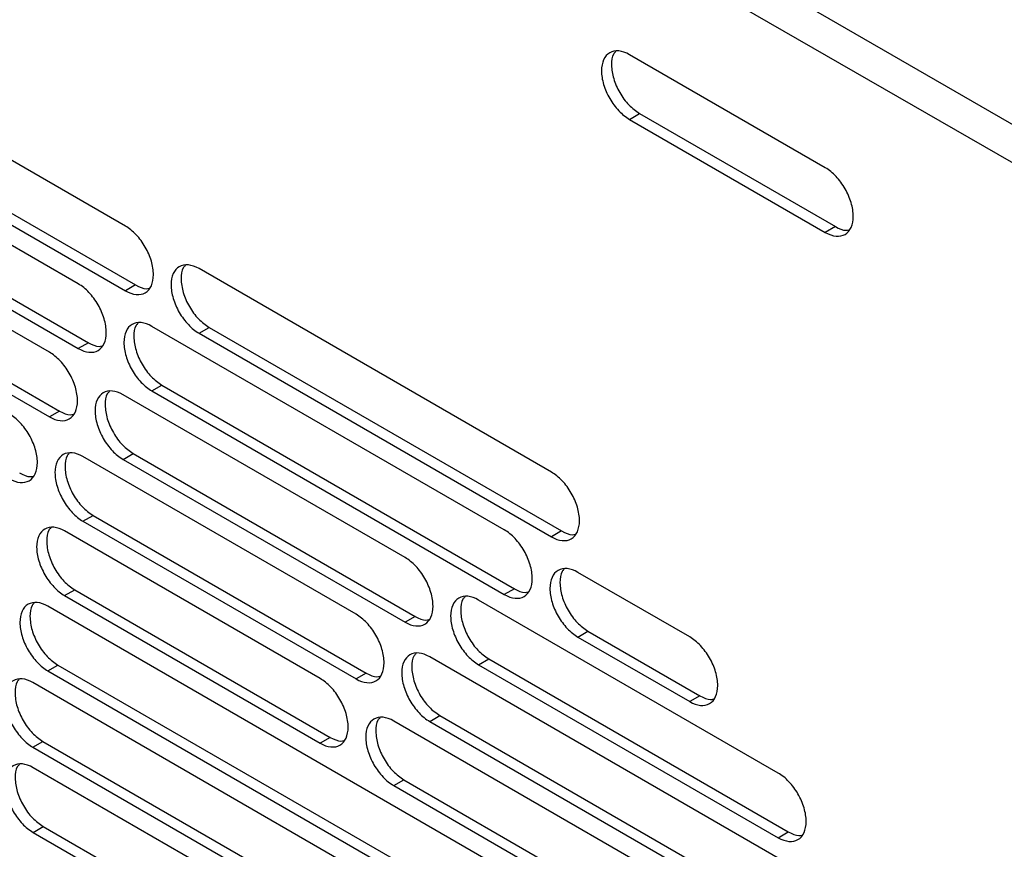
# Model space of a CAD drawing. Header units: millimetres. Extents: x 0 to 3353, y 0 to 2591.
# Tile 28 of 32: x 2925 to 2981, y 2153 to 2199. Entities that reach past the tile are written whole.
import ezdxf

# ---------------------------------------------------------------- set-up
doc = ezdxf.new("R2010")
doc.units = ezdxf.units.MM
doc.header["$LTSCALE"] = 12

msp = doc.modelspace()

# ---------------------------------------------------------------- linework, layer by layer
for p, q in [((3020.666, 2170.77), (2845.847, 2271.691)), ((2845.047, 2269.988), (3019.64, 2169.197)), ((2970.585, 2191.111), (2959.491, 2197.515)), ((2930.944, 2187.806), (2915.591, 2196.669)), ((2959.491, 2193.855), (2960.062, 2194.185)), ((2960.062, 2194.185), (2971.155, 2187.781)), ((2959.491, 2193.855), (2970.585, 2187.451)), ((2916.162, 2193.338), (2931.514, 2184.475)), ((2915.591, 2193.009), (2930.944, 2184.146)), ((2928.269, 2184.537), (2918.761, 2190.026)), ((2971.155, 2187.781), (2970.585, 2187.451)), ((2918.761, 2186.366), (2928.269, 2180.877)), ((2919.331, 2186.695), (2928.84, 2181.206)), ((2926.639, 2180.665), (2917.131, 2186.154)), ((2955.077, 2173.874), (2935.112, 2185.4)), ((2931.514, 2184.475), (2930.944, 2184.146)), ((2917.131, 2182.494), (2926.639, 2177.005)), ((2917.701, 2182.824), (2927.21, 2177.334)), ((2952.402, 2170.605), (2932.437, 2182.131)), ((2935.112, 2181.74), (2935.682, 2182.069)), ((2935.682, 2182.069), (2955.647, 2170.543)), ((2935.112, 2181.74), (2955.077, 2170.214)), ((2928.84, 2181.206), (2928.269, 2180.877)), ((2932.437, 2178.471), (2933.008, 2178.8)), ((2933.008, 2178.8), (2952.973, 2167.275)), ((2946.78, 2169.038), (2930.807, 2178.259)), ((2932.437, 2178.471), (2952.402, 2166.945)), ((2927.21, 2177.334), (2926.639, 2177.005)), ((2944.009, 2165.825), (2928.536, 2174.758)), ((2930.807, 2174.599), (2931.378, 2174.928)), ((2931.378, 2174.928), (2947.35, 2165.708)), ((2930.807, 2174.599), (2946.78, 2165.378)), ((2928.536, 2171.098), (2929.106, 2171.427)), ((2929.106, 2171.427), (2944.579, 2162.494)), ((2928.536, 2171.098), (2944.009, 2162.165)), ((2941.972, 2162.188), (2927.497, 2170.544)), ((2955.647, 2170.543), (2955.077, 2170.214)), ((2962.909, 2164.54), (2956.57, 2168.199)), ((2927.497, 2166.884), (2928.067, 2167.214)), ((2927.497, 2166.884), (2941.972, 2158.528)), ((2928.067, 2167.214), (2942.542, 2158.858)), ((2952.973, 2167.275), (2952.402, 2166.945)), ((2960.989, 2146.397), (2926.549, 2166.279)), ((2967.918, 2156.836), (2950.947, 2166.632)), ((2947.35, 2165.708), (2946.78, 2165.378)), ((2956.57, 2164.539), (2957.141, 2164.869)), ((2957.141, 2164.869), (2963.48, 2161.209)), ((2956.57, 2164.539), (2962.909, 2160.88)), ((2926.549, 2162.619), (2927.119, 2162.948)), ((2927.119, 2162.948), (2961.559, 2143.067)), ((2973.632, 2148.724), (2948.177, 2163.419)), ((2950.947, 2162.972), (2951.518, 2163.302)), ((2950.947, 2162.972), (2967.918, 2153.176)), ((2951.518, 2163.302), (2968.488, 2153.505)), ((2926.549, 2162.619), (2960.989, 2142.737)), ((2944.579, 2162.494), (2944.009, 2162.165)), ((2953.652, 2145.82), (2925.7, 2161.956)), ((2963.48, 2161.209), (2962.909, 2160.88)), ((2968.326, 2146.974), (2946.14, 2159.782)), ((2948.177, 2159.759), (2948.747, 2160.088)), ((2948.177, 2159.759), (2973.632, 2145.064)), ((2948.747, 2160.088), (2974.203, 2145.393)), ((2925.7, 2158.296), (2926.271, 2158.626)), ((2926.271, 2158.626), (2954.222, 2142.489)), ((2942.542, 2158.858), (2941.972, 2158.528)), ((2925.7, 2158.296), (2953.652, 2142.16)), ((2947.897, 2144.33), (2925.71, 2157.138)), ((2946.14, 2156.122), (2946.71, 2156.452)), ((2946.71, 2156.452), (2968.897, 2143.644)), ((2946.14, 2156.122), (2968.326, 2143.314)), ((2925.71, 2153.478), (2926.281, 2153.807)), ((2925.71, 2153.478), (2947.897, 2140.67)), ((2926.281, 2153.807), (2948.467, 2140.999)), ((2967.918, 2153.176), (2968.488, 2153.505))]:
    msp.add_line(p, q)
for points, knots in [([(2959.491, 2197.515), (2959.284, 2197.635), (2959.077, 2197.707), (2958.693, 2197.745), (2958.518, 2197.711), (2958.224, 2197.541), (2958.107, 2197.406), (2957.948, 2197.055), (2957.907, 2196.84), (2957.907, 2196.361), (2957.948, 2196.097), (2958.107, 2195.563), (2958.224, 2195.292), (2958.518, 2194.784), (2958.693, 2194.547), (2959.077, 2194.142), (2959.284, 2193.975), (2959.491, 2193.855)], [0, 0, 0, 0, 0.125, 0.125, 0.25, 0.25, 0.375, 0.375, 0.5, 0.5, 0.625, 0.625, 0.75, 0.75, 0.875, 0.875, 1, 1, 1, 1]), ([(2958.713, 2197.693), (2958.672, 2197.652), (2958.508, 2197.488), (2958.445, 2196.942), (2958.557, 2196.166), (2958.913, 2195.353), (2959.44, 2194.627), (2959.855, 2194.332), (2960.062, 2194.185)], [0, 0, 0, 0, 0.062816, 0.250253, 0.43769, 0.625126, 0.812563, 1, 1, 1, 1]), ([(2972.169, 2188.366), (2972.169, 2188.606), (2972.128, 2188.869), (2971.969, 2189.404), (2971.852, 2189.674), (2971.559, 2190.182), (2971.383, 2190.42), (2971, 2190.824), (2970.792, 2190.992), (2970.585, 2191.111)], [0, 0, 0, 0, 0.25, 0.25, 0.5, 0.5, 0.75, 0.75, 1, 1, 1, 1]), ([(2970.585, 2187.451), (2970.792, 2187.332), (2971, 2187.259), (2971.383, 2187.222), (2971.559, 2187.256), (2971.852, 2187.425), (2971.969, 2187.56), (2972.128, 2187.911), (2972.169, 2188.127), (2972.169, 2188.366)], [0, 0, 0, 0, 0.25, 0.25, 0.5, 0.5, 0.75, 0.75, 1, 1, 1, 1]), ([(2932.529, 2185.061), (2932.529, 2185.3), (2932.487, 2185.564), (2932.329, 2186.098), (2932.211, 2186.369), (2931.918, 2186.877), (2931.742, 2187.114), (2931.359, 2187.519), (2931.151, 2187.686), (2930.944, 2187.806)], [0, 0, 0, 0, 0.25, 0.25, 0.5, 0.5, 0.75, 0.75, 1, 1, 1, 1]), ([(2971.155, 2187.781), (2971.369, 2187.672), (2971.654, 2187.526), (2971.878, 2187.588), (2971.934, 2187.603)], [0, 0, 0, 0, 0.749294, 1, 1, 1, 1]), ([(2935.112, 2185.4), (2934.904, 2185.52), (2934.697, 2185.592), (2934.313, 2185.63), (2934.138, 2185.595), (2933.844, 2185.426), (2933.727, 2185.291), (2933.568, 2184.94), (2933.527, 2184.724), (2933.527, 2184.245), (2933.568, 2183.982), (2933.727, 2183.448), (2933.844, 2183.177), (2934.138, 2182.669), (2934.313, 2182.431), (2934.697, 2182.027), (2934.904, 2181.86), (2935.112, 2181.74)], [0, 0, 0, 0, 0.125, 0.125, 0.25, 0.25, 0.375, 0.375, 0.5, 0.5, 0.625, 0.625, 0.75, 0.75, 0.875, 0.875, 1, 1, 1, 1]), ([(2934.333, 2185.577), (2934.292, 2185.536), (2934.129, 2185.373), (2934.065, 2184.826), (2934.177, 2184.05), (2934.533, 2183.238), (2935.06, 2182.511), (2935.475, 2182.216), (2935.682, 2182.069)], [0, 0, 0, 0, 0.062816, 0.250253, 0.43769, 0.625126, 0.812563, 1, 1, 1, 1]), ([(2930.944, 2184.146), (2931.151, 2184.026), (2931.359, 2183.954), (2931.742, 2183.916), (2931.918, 2183.95), (2932.211, 2184.12), (2932.329, 2184.255), (2932.487, 2184.606), (2932.529, 2184.821), (2932.529, 2185.061)], [0, 0, 0, 0, 0.25, 0.25, 0.5, 0.5, 0.75, 0.75, 1, 1, 1, 1]), ([(2929.854, 2181.792), (2929.854, 2182.032), (2929.813, 2182.295), (2929.654, 2182.829), (2929.537, 2183.1), (2929.243, 2183.608), (2929.067, 2183.845), (2928.684, 2184.25), (2928.477, 2184.417), (2928.269, 2184.537)], [0, 0, 0, 0, 0.25, 0.25, 0.5, 0.5, 0.75, 0.75, 1, 1, 1, 1]), ([(2931.514, 2184.475), (2931.728, 2184.366), (2932.013, 2184.22), (2932.237, 2184.282), (2932.293, 2184.298)], [0, 0, 0, 0, 0.749294, 1, 1, 1, 1]), ([(2932.437, 2182.131), (2932.23, 2182.251), (2932.022, 2182.323), (2931.639, 2182.361), (2931.463, 2182.327), (2931.17, 2182.157), (2931.052, 2182.022), (2930.894, 2181.671), (2930.852, 2181.455), (2930.852, 2180.976), (2930.894, 2180.713), (2931.052, 2180.179), (2931.17, 2179.908), (2931.463, 2179.4), (2931.639, 2179.163), (2932.022, 2178.758), (2932.23, 2178.591), (2932.437, 2178.471)], [0, 0, 0, 0, 0.125, 0.125, 0.25, 0.25, 0.375, 0.375, 0.5, 0.5, 0.625, 0.625, 0.75, 0.75, 0.875, 0.875, 1, 1, 1, 1]), ([(2931.659, 2182.308), (2931.618, 2182.267), (2931.454, 2182.104), (2931.39, 2181.558), (2931.503, 2180.781), (2931.858, 2179.969), (2932.385, 2179.242), (2932.8, 2178.948), (2933.008, 2178.8)], [0, 0, 0, 0, 0.062816, 0.250253, 0.43769, 0.625126, 0.812563, 1, 1, 1, 1]), ([(2928.269, 2180.877), (2928.477, 2180.757), (2928.684, 2180.685), (2929.067, 2180.647), (2929.243, 2180.681), (2929.537, 2180.851), (2929.654, 2180.986), (2929.813, 2181.337), (2929.854, 2181.553), (2929.854, 2181.792)], [0, 0, 0, 0, 0.25, 0.25, 0.5, 0.5, 0.75, 0.75, 1, 1, 1, 1]), ([(2928.84, 2181.206), (2929.053, 2181.097), (2929.339, 2180.952), (2929.562, 2181.013), (2929.618, 2181.029)], [0, 0, 0, 0, 0.749294, 1, 1, 1, 1]), ([(2928.224, 2177.92), (2928.224, 2178.16), (2928.183, 2178.423), (2928.024, 2178.957), (2927.907, 2179.228), (2927.613, 2179.736), (2927.438, 2179.973), (2927.054, 2180.378), (2926.847, 2180.545), (2926.639, 2180.665)], [0, 0, 0, 0, 0.25, 0.25, 0.5, 0.5, 0.75, 0.75, 1, 1, 1, 1]), ([(2930.807, 2178.259), (2930.6, 2178.379), (2930.392, 2178.451), (2930.009, 2178.489), (2929.833, 2178.455), (2929.54, 2178.285), (2929.423, 2178.15), (2929.264, 2177.799), (2929.223, 2177.583), (2929.223, 2177.104), (2929.264, 2176.841), (2929.423, 2176.307), (2929.54, 2176.036), (2929.833, 2175.528), (2930.009, 2175.291), (2930.392, 2174.886), (2930.6, 2174.719), (2930.807, 2174.599)], [0, 0, 0, 0, 0.125, 0.125, 0.25, 0.25, 0.375, 0.375, 0.5, 0.5, 0.625, 0.625, 0.75, 0.75, 0.875, 0.875, 1, 1, 1, 1]), ([(2930.029, 2178.436), (2929.988, 2178.395), (2929.824, 2178.232), (2929.761, 2177.686), (2929.873, 2176.909), (2930.229, 2176.097), (2930.755, 2175.37), (2931.17, 2175.076), (2931.378, 2174.928)], [0, 0, 0, 0, 0.062816, 0.250253, 0.43769, 0.625126, 0.812563, 1, 1, 1, 1]), ([(2926.639, 2177.005), (2926.847, 2176.885), (2927.054, 2176.813), (2927.438, 2176.775), (2927.613, 2176.809), (2927.907, 2176.979), (2928.024, 2177.114), (2928.183, 2177.465), (2928.224, 2177.681), (2928.224, 2177.92)], [0, 0, 0, 0, 0.25, 0.25, 0.5, 0.5, 0.75, 0.75, 1, 1, 1, 1]), ([(2925.953, 2174.419), (2925.953, 2174.658), (2925.911, 2174.922), (2925.753, 2175.456), (2925.635, 2175.727), (2925.342, 2176.235), (2925.166, 2176.472), (2924.783, 2176.877), (2924.575, 2177.044), (2924.368, 2177.164)], [0, 0, 0, 0, 0.25, 0.25, 0.5, 0.5, 0.75, 0.75, 1, 1, 1, 1]), ([(2927.21, 2177.334), (2927.424, 2177.225), (2927.709, 2177.08), (2927.932, 2177.142), (2927.988, 2177.157)], [0, 0, 0, 0, 0.749294, 1, 1, 1, 1]), ([(2928.536, 2174.758), (2928.328, 2174.877), (2928.121, 2174.949), (2927.738, 2174.987), (2927.562, 2174.953), (2927.268, 2174.784), (2927.151, 2174.649), (2926.992, 2174.298), (2926.951, 2174.082), (2926.951, 2173.603), (2926.992, 2173.34), (2927.151, 2172.805), (2927.268, 2172.535), (2927.562, 2172.026), (2927.738, 2171.789), (2928.121, 2171.385), (2928.328, 2171.217), (2928.536, 2171.098)], [0, 0, 0, 0, 0.125, 0.125, 0.25, 0.25, 0.375, 0.375, 0.5, 0.5, 0.625, 0.625, 0.75, 0.75, 0.875, 0.875, 1, 1, 1, 1]), ([(2927.757, 2174.935), (2927.716, 2174.894), (2927.553, 2174.73), (2927.489, 2174.184), (2927.602, 2173.408), (2927.957, 2172.596), (2928.484, 2171.869), (2928.899, 2171.574), (2929.106, 2171.427)], [0, 0, 0, 0, 0.062816, 0.250253, 0.43769, 0.625126, 0.812563, 1, 1, 1, 1]), ([(2924.368, 2173.504), (2924.575, 2173.384), (2924.783, 2173.312), (2925.166, 2173.274), (2925.342, 2173.308), (2925.635, 2173.477), (2925.753, 2173.613), (2925.911, 2173.964), (2925.953, 2174.179), (2925.953, 2174.419)], [0, 0, 0, 0, 0.25, 0.25, 0.5, 0.5, 0.75, 0.75, 1, 1, 1, 1]), ([(2924.938, 2173.833), (2925.152, 2173.724), (2925.437, 2173.578), (2925.661, 2173.64), (2925.717, 2173.656)], [0, 0, 0, 0, 0.749294, 1, 1, 1, 1]), ([(2956.662, 2171.129), (2956.662, 2171.369), (2956.62, 2171.632), (2956.462, 2172.166), (2956.344, 2172.437), (2956.051, 2172.945), (2955.875, 2173.182), (2955.492, 2173.587), (2955.284, 2173.754), (2955.077, 2173.874)], [0, 0, 0, 0, 0.25, 0.25, 0.5, 0.5, 0.75, 0.75, 1, 1, 1, 1]), ([(2927.497, 2170.544), (2927.289, 2170.664), (2927.082, 2170.736), (2926.699, 2170.774), (2926.523, 2170.74), (2926.23, 2170.571), (2926.112, 2170.435), (2925.953, 2170.085), (2925.912, 2169.869), (2925.912, 2169.39), (2925.953, 2169.127), (2926.112, 2168.592), (2926.23, 2168.321), (2926.523, 2167.813), (2926.699, 2167.576), (2927.082, 2167.172), (2927.289, 2167.004), (2927.497, 2166.884)], [0, 0, 0, 0, 0.125, 0.125, 0.25, 0.25, 0.375, 0.375, 0.5, 0.5, 0.625, 0.625, 0.75, 0.75, 0.875, 0.875, 1, 1, 1, 1]), ([(2926.718, 2170.722), (2926.677, 2170.681), (2926.514, 2170.517), (2926.45, 2169.971), (2926.563, 2169.195), (2926.918, 2168.382), (2927.445, 2167.656), (2927.86, 2167.361), (2928.067, 2167.214)], [0, 0, 0, 0, 0.062816, 0.250253, 0.43769, 0.625126, 0.812563, 1, 1, 1, 1]), ([(2955.077, 2170.214), (2955.284, 2170.094), (2955.492, 2170.022), (2955.875, 2169.984), (2956.051, 2170.018), (2956.344, 2170.188), (2956.462, 2170.323), (2956.62, 2170.674), (2956.662, 2170.89), (2956.662, 2171.129)], [0, 0, 0, 0, 0.25, 0.25, 0.5, 0.5, 0.75, 0.75, 1, 1, 1, 1]), ([(2953.987, 2167.86), (2953.987, 2168.1), (2953.946, 2168.363), (2953.787, 2168.897), (2953.67, 2169.168), (2953.376, 2169.676), (2953.201, 2169.913), (2952.817, 2170.318), (2952.61, 2170.485), (2952.402, 2170.605)], [0, 0, 0, 0, 0.25, 0.25, 0.5, 0.5, 0.75, 0.75, 1, 1, 1, 1]), ([(2955.647, 2170.543), (2955.861, 2170.434), (2956.146, 2170.289), (2956.37, 2170.35), (2956.426, 2170.366)], [0, 0, 0, 0, 0.749294, 1, 1, 1, 1]), ([(2948.364, 2166.294), (2948.364, 2166.533), (2948.323, 2166.796), (2948.164, 2167.331), (2948.047, 2167.601), (2947.753, 2168.11), (2947.578, 2168.347), (2947.194, 2168.751), (2946.987, 2168.919), (2946.78, 2169.038)], [0, 0, 0, 0, 0.25, 0.25, 0.5, 0.5, 0.75, 0.75, 1, 1, 1, 1]), ([(2956.57, 2168.199), (2956.363, 2168.319), (2956.155, 2168.391), (2955.772, 2168.429), (2955.596, 2168.395), (2955.303, 2168.225), (2955.185, 2168.09), (2955.027, 2167.739), (2954.985, 2167.524), (2954.985, 2167.045), (2955.027, 2166.781), (2955.185, 2166.247), (2955.303, 2165.976), (2955.596, 2165.468), (2955.772, 2165.231), (2956.155, 2164.826), (2956.363, 2164.659), (2956.57, 2164.539)], [0, 0, 0, 0, 0.125, 0.125, 0.25, 0.25, 0.375, 0.375, 0.5, 0.5, 0.625, 0.625, 0.75, 0.75, 0.875, 0.875, 1, 1, 1, 1]), ([(2955.792, 2168.377), (2955.751, 2168.336), (2955.587, 2168.172), (2955.524, 2167.626), (2955.636, 2166.849), (2955.992, 2166.037), (2956.518, 2165.31), (2956.933, 2165.016), (2957.141, 2164.869)], [0, 0, 0, 0, 0.062816, 0.250253, 0.43769, 0.625126, 0.812563, 1, 1, 1, 1]), ([(2952.402, 2166.945), (2952.61, 2166.825), (2952.817, 2166.753), (2953.201, 2166.715), (2953.376, 2166.75), (2953.67, 2166.919), (2953.787, 2167.054), (2953.946, 2167.405), (2953.987, 2167.621), (2953.987, 2167.86)], [0, 0, 0, 0, 0.25, 0.25, 0.5, 0.5, 0.75, 0.75, 1, 1, 1, 1]), ([(2950.947, 2166.632), (2950.74, 2166.752), (2950.533, 2166.824), (2950.149, 2166.862), (2949.973, 2166.828), (2949.68, 2166.659), (2949.563, 2166.523), (2949.404, 2166.172), (2949.363, 2165.957), (2949.363, 2165.478), (2949.404, 2165.214), (2949.563, 2164.68), (2949.68, 2164.409), (2949.973, 2163.901), (2950.149, 2163.664), (2950.533, 2163.259), (2950.74, 2163.092), (2950.947, 2162.972)], [0, 0, 0, 0, 0.125, 0.125, 0.25, 0.25, 0.375, 0.375, 0.5, 0.5, 0.625, 0.625, 0.75, 0.75, 0.875, 0.875, 1, 1, 1, 1]), ([(2952.973, 2167.275), (2953.187, 2167.165), (2953.472, 2167.02), (2953.695, 2167.082), (2953.751, 2167.097)], [0, 0, 0, 0, 0.7492943, 1, 1, 1, 1]), ([(2926.549, 2166.279), (2926.341, 2166.399), (2926.134, 2166.471), (2925.75, 2166.509), (2925.575, 2166.475), (2925.281, 2166.305), (2925.164, 2166.17), (2925.005, 2165.819), (2924.964, 2165.604), (2924.964, 2165.124), (2925.005, 2164.861), (2925.164, 2164.327), (2925.281, 2164.056), (2925.575, 2163.548), (2925.75, 2163.311), (2926.134, 2162.906), (2926.341, 2162.739), (2926.549, 2162.619)], [0, 0, 0, 0, 0.125, 0.125, 0.25, 0.25, 0.375, 0.375, 0.5, 0.5, 0.625, 0.625, 0.75, 0.75, 0.875, 0.875, 1, 1, 1, 1]), ([(2925.77, 2166.457), (2925.729, 2166.415), (2925.566, 2166.252), (2925.502, 2165.706), (2925.614, 2164.929), (2925.97, 2164.117), (2926.497, 2163.39), (2926.912, 2163.096), (2927.119, 2162.948)], [0, 0, 0, 0, 0.062816, 0.250253, 0.43769, 0.625126, 0.812563, 1, 1, 1, 1]), ([(2946.78, 2165.378), (2946.987, 2165.259), (2947.194, 2165.187), (2947.578, 2165.149), (2947.753, 2165.183), (2948.047, 2165.352), (2948.164, 2165.487), (2948.323, 2165.838), (2948.364, 2166.054), (2948.364, 2166.294)], [0, 0, 0, 0, 0.25, 0.25, 0.5, 0.5, 0.75, 0.75, 1, 1, 1, 1]), ([(2950.169, 2166.81), (2950.128, 2166.769), (2949.964, 2166.605), (2949.901, 2166.059), (2950.013, 2165.283), (2950.369, 2164.47), (2950.895, 2163.744), (2951.31, 2163.449), (2951.518, 2163.302)], [0, 0, 0, 0, 0.062816, 0.250253, 0.43769, 0.625126, 0.812563, 1, 1, 1, 1]), ([(2945.594, 2163.08), (2945.594, 2163.32), (2945.552, 2163.583), (2945.394, 2164.117), (2945.276, 2164.388), (2944.983, 2164.896), (2944.807, 2165.133), (2944.424, 2165.538), (2944.216, 2165.705), (2944.009, 2165.825)], [0, 0, 0, 0, 0.25, 0.25, 0.5, 0.5, 0.75, 0.75, 1, 1, 1, 1]), ([(2947.35, 2165.708), (2947.564, 2165.599), (2947.849, 2165.453), (2948.072, 2165.515), (2948.129, 2165.53)], [0, 0, 0, 0, 0.749294, 1, 1, 1, 1]), ([(2964.494, 2161.795), (2964.494, 2162.034), (2964.453, 2162.298), (2964.294, 2162.832), (2964.176, 2163.103), (2963.883, 2163.611), (2963.707, 2163.848), (2963.324, 2164.253), (2963.117, 2164.42), (2962.909, 2164.54)], [0, 0, 0, 0, 0.25, 0.25, 0.5, 0.5, 0.75, 0.75, 1, 1, 1, 1]), ([(2948.177, 2163.419), (2947.969, 2163.539), (2947.762, 2163.611), (2947.379, 2163.649), (2947.203, 2163.615), (2946.909, 2163.445), (2946.792, 2163.31), (2946.633, 2162.959), (2946.592, 2162.744), (2946.592, 2162.264), (2946.633, 2162.001), (2946.792, 2161.467), (2946.909, 2161.196), (2947.203, 2160.688), (2947.379, 2160.451), (2947.762, 2160.046), (2947.969, 2159.879), (2948.177, 2159.759)], [0, 0, 0, 0, 0.125, 0.125, 0.25, 0.25, 0.375, 0.375, 0.5, 0.5, 0.625, 0.625, 0.75, 0.75, 0.875, 0.875, 1, 1, 1, 1]), ([(2947.398, 2163.597), (2947.357, 2163.555), (2947.194, 2163.392), (2947.13, 2162.846), (2947.243, 2162.069), (2947.598, 2161.257), (2948.125, 2160.53), (2948.54, 2160.236), (2948.747, 2160.088)], [0, 0, 0, 0, 0.0628162, 0.2502529, 0.4376897, 0.6251265, 0.8125632, 1, 1, 1, 1]), ([(2944.009, 2162.165), (2944.216, 2162.045), (2944.424, 2161.973), (2944.807, 2161.935), (2944.983, 2161.969), (2945.276, 2162.139), (2945.394, 2162.274), (2945.552, 2162.625), (2945.594, 2162.841), (2945.594, 2163.08)], [0, 0, 0, 0, 0.25, 0.25, 0.5, 0.5, 0.75, 0.75, 1, 1, 1, 1]), ([(2944.579, 2162.494), (2944.793, 2162.385), (2945.078, 2162.24), (2945.302, 2162.302), (2945.358, 2162.317)], [0, 0, 0, 0, 0.749294, 1, 1, 1, 1]), ([(2925.7, 2161.956), (2925.493, 2162.076), (2925.285, 2162.148), (2924.902, 2162.186), (2924.726, 2162.152), (2924.433, 2161.982), (2924.315, 2161.847), (2924.157, 2161.496), (2924.115, 2161.281), (2924.115, 2160.802), (2924.157, 2160.538), (2924.315, 2160.004), (2924.433, 2159.733), (2924.726, 2159.225), (2924.902, 2158.988), (2925.285, 2158.583), (2925.493, 2158.416), (2925.7, 2158.296)], [0, 0, 0, 0, 0.125, 0.125, 0.25, 0.25, 0.375, 0.375, 0.5, 0.5, 0.625, 0.625, 0.75, 0.75, 0.875, 0.875, 1, 1, 1, 1]), ([(2924.922, 2162.134), (2924.881, 2162.093), (2924.717, 2161.929), (2924.653, 2161.383), (2924.766, 2160.606), (2925.121, 2159.794), (2925.648, 2159.067), (2926.063, 2158.773), (2926.271, 2158.626)], [0, 0, 0, 0, 0.062816, 0.250253, 0.43769, 0.625126, 0.812563, 1, 1, 1, 1]), ([(2943.557, 2159.443), (2943.557, 2159.683), (2943.515, 2159.946), (2943.357, 2160.481), (2943.239, 2160.751), (2942.946, 2161.259), (2942.77, 2161.497), (2942.387, 2161.901), (2942.179, 2162.069), (2941.972, 2162.188)], [0, 0, 0, 0, 0.25, 0.25, 0.5, 0.5, 0.75, 0.75, 1, 1, 1, 1]), ([(2962.909, 2160.88), (2963.117, 2160.76), (2963.324, 2160.688), (2963.707, 2160.65), (2963.883, 2160.684), (2964.176, 2160.854), (2964.294, 2160.989), (2964.453, 2161.34), (2964.494, 2161.555), (2964.494, 2161.795)], [0, 0, 0, 0, 0.25, 0.25, 0.5, 0.5, 0.75, 0.75, 1, 1, 1, 1]), ([(2963.48, 2161.209), (2963.693, 2161.1), (2963.979, 2160.954), (2964.202, 2161.016), (2964.258, 2161.032)], [0, 0, 0, 0, 0.749294, 1, 1, 1, 1]), ([(2946.14, 2159.782), (2945.932, 2159.902), (2945.725, 2159.974), (2945.341, 2160.012), (2945.166, 2159.978), (2944.872, 2159.808), (2944.755, 2159.673), (2944.596, 2159.322), (2944.555, 2159.107), (2944.555, 2158.628), (2944.596, 2158.364), (2944.755, 2157.83), (2944.872, 2157.559), (2945.166, 2157.051), (2945.341, 2156.814), (2945.725, 2156.409), (2945.932, 2156.242), (2946.14, 2156.122)], [0, 0, 0, 0, 0.125, 0.125, 0.25, 0.25, 0.375, 0.375, 0.5, 0.5, 0.625, 0.625, 0.75, 0.75, 0.875, 0.875, 1, 1, 1, 1]), ([(2945.361, 2159.96), (2945.32, 2159.919), (2945.157, 2159.755), (2945.093, 2159.209), (2945.205, 2158.432), (2945.561, 2157.62), (2946.088, 2156.894), (2946.503, 2156.599), (2946.71, 2156.452)], [0, 0, 0, 0, 0.062816, 0.250253, 0.43769, 0.625126, 0.812563, 1, 1, 1, 1]), ([(2941.972, 2158.528), (2942.179, 2158.409), (2942.387, 2158.336), (2942.77, 2158.299), (2942.946, 2158.333), (2943.239, 2158.502), (2943.357, 2158.637), (2943.515, 2158.988), (2943.557, 2159.204), (2943.557, 2159.443)], [0, 0, 0, 0, 0.25, 0.25, 0.5, 0.5, 0.75, 0.75, 1, 1, 1, 1]), ([(2942.542, 2158.858), (2942.756, 2158.749), (2943.041, 2158.603), (2943.265, 2158.665), (2943.321, 2158.68)], [0, 0, 0, 0, 0.7492943, 1, 1, 1, 1]), ([(2925.71, 2157.138), (2925.503, 2157.257), (2925.295, 2157.329), (2924.912, 2157.367), (2924.736, 2157.333), (2924.443, 2157.164), (2924.325, 2157.029), (2924.167, 2156.678), (2924.125, 2156.462), (2924.125, 2155.983), (2924.167, 2155.72), (2924.325, 2155.185), (2924.443, 2154.915), (2924.736, 2154.406), (2924.912, 2154.169), (2925.295, 2153.765), (2925.503, 2153.597), (2925.71, 2153.478)], [0, 0, 0, 0, 0.125, 0.125, 0.25, 0.25, 0.375, 0.375, 0.5, 0.5, 0.625, 0.625, 0.75, 0.75, 0.875, 0.875, 1, 1, 1, 1]), ([(2924.932, 2157.315), (2924.891, 2157.274), (2924.727, 2157.11), (2924.663, 2156.564), (2924.776, 2155.788), (2925.131, 2154.976), (2925.658, 2154.249), (2926.073, 2153.954), (2926.281, 2153.807)], [0, 0, 0, 0, 0.062816, 0.250253, 0.43769, 0.625126, 0.812563, 1, 1, 1, 1]), ([(2969.503, 2154.091), (2969.503, 2154.33), (2969.461, 2154.593), (2969.303, 2155.128), (2969.185, 2155.399), (2968.892, 2155.907), (2968.716, 2156.144), (2968.333, 2156.548), (2968.125, 2156.716), (2967.918, 2156.836)], [0, 0, 0, 0, 0.25, 0.25, 0.5, 0.5, 0.75, 0.75, 1, 1, 1, 1]), ([(2967.918, 2153.176), (2968.125, 2153.056), (2968.333, 2152.984), (2968.716, 2152.946), (2968.892, 2152.98), (2969.185, 2153.149), (2969.303, 2153.284), (2969.461, 2153.635), (2969.503, 2153.851), (2969.503, 2154.091)], [0, 0, 0, 0, 0.25, 0.25, 0.5, 0.5, 0.75, 0.75, 1, 1, 1, 1]), ([(2968.488, 2153.505), (2968.702, 2153.396), (2968.987, 2153.25), (2969.211, 2153.312), (2969.267, 2153.327)], [0, 0, 0, 0, 0.749294, 1, 1, 1, 1])]:
    msp.add_open_spline(points, degree=3, knots=knots)

doc.saveas('drawing.dxf')
